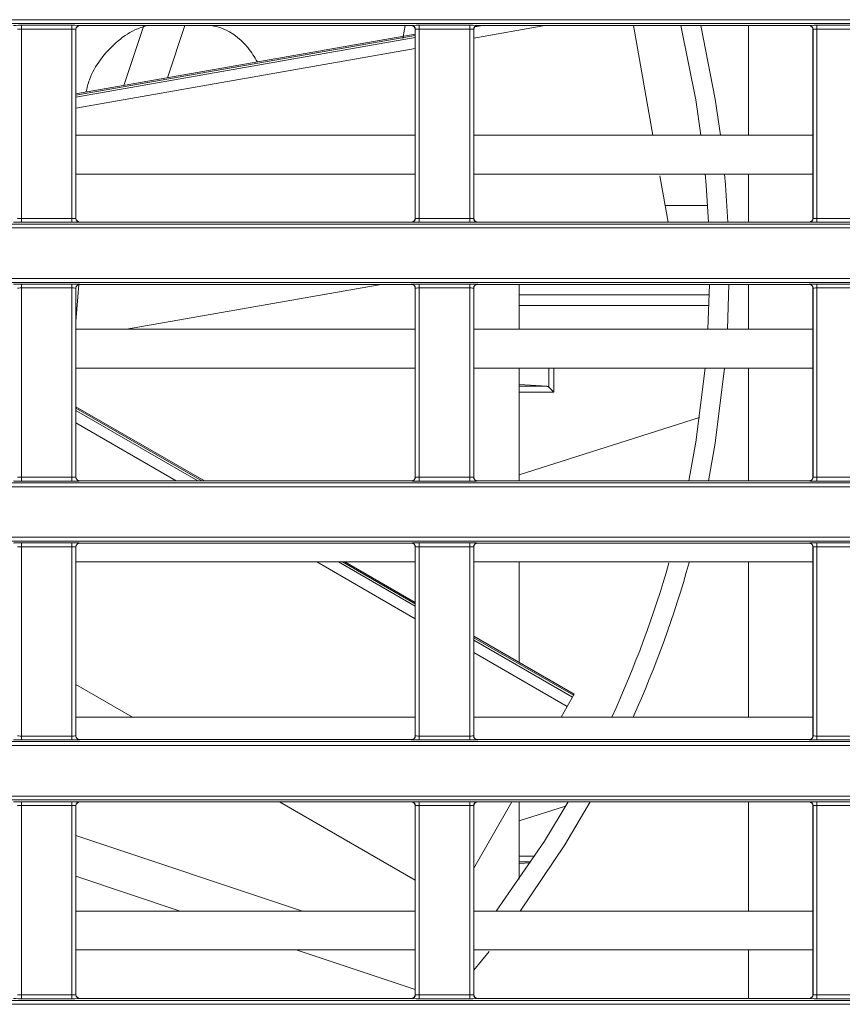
# Model space of a CAD drawing. Header units: millimetres. Extents: x 0 to 1118, y 0 to 864.
# Tile 81 of 256: x 135 to 146, y 397 to 410. Entities that reach past the tile are written whole.
import ezdxf

# ---------------------------------------------------------------- set-up
doc = ezdxf.new("R2010")
doc.units = ezdxf.units.MM

msp = doc.modelspace()

# ---------------------------------------------------------------- linework, layer by layer
at = {"color": 9, "linetype": 'Continuous', "lineweight": 0}
for p, q in [((99.8275, 410.0044), (226.8837, 410.0044)), ((226.8837, 409.9544), (99.8275, 409.9544)), ((135.0105, 409.9321), (135.6623, 409.9321)), ((135.0105, 409.8822), (135.0105, 409.9321)), ((135.6623, 409.8822), (135.0105, 409.8822)), ((135.0105, 409.8822), (135.0105, 407.4423)), ((135.6623, 409.8822), (135.6623, 409.9321)), ((135.6623, 407.4423), (135.6623, 409.8822)), ((135.7123, 409.8804), (135.7123, 407.444)), ((135.714, 409.8787), (135.7123, 409.8804)), ((135.7623, 409.9304), (135.764, 409.9287)), ((140.0338, 409.9287), (140.0356, 409.9304)), ((140.0855, 409.8804), (140.0838, 409.8787)), ((140.0855, 407.444), (140.0855, 409.8804)), ((140.1355, 409.9321), (140.7873, 409.9321)), ((140.1355, 409.8822), (140.1355, 409.9321)), ((140.7873, 409.8822), (140.1355, 409.8822)), ((140.1355, 409.8822), (140.1355, 407.4423)), ((140.7873, 409.8822), (140.7873, 409.9321)), ((140.7873, 407.4423), (140.7873, 409.8822)), ((140.8373, 409.8804), (140.8373, 407.444)), ((140.839, 409.8787), (140.8373, 409.8804)), ((141.7527, 409.9287), (140.839, 409.7676)), ((140.8508, 409.9109), (140.9517, 409.9287)), ((140.8873, 409.9304), (140.889, 409.9287)), ((145.1588, 409.9287), (145.1606, 409.9304)), ((145.2105, 409.8804), (145.2088, 409.8787)), ((145.2105, 407.444), (145.2105, 409.8804)), ((145.2605, 409.9321), (145.9123, 409.9321)), ((145.2605, 409.8822), (145.2605, 409.9321)), ((145.9123, 409.8822), (145.2605, 409.8822)), ((145.2605, 409.8822), (145.2605, 407.4423)), ((140.0838, 409.8025), (135.714, 409.032)), ((135.714, 409.0051), (140.0838, 409.7756)), ((140.0838, 409.6344), (135.714, 408.8639)), ((143.8507, 407.6082), (143.3052, 407.6082)), ((135.0105, 407.3923), (135.0105, 407.4423)), ((135.0105, 407.4423), (135.6623, 407.4423)), ((135.6623, 407.3923), (135.6623, 407.4423)), ((135.7123, 407.444), (135.714, 407.4458)), ((140.0838, 407.4458), (140.0855, 407.444)), ((140.1355, 407.3923), (140.1355, 407.4423)), ((140.1355, 407.4423), (140.7873, 407.4423)), ((140.7873, 407.3923), (140.7873, 407.4423)), ((140.8373, 407.444), (140.839, 407.4458)), ((145.2088, 407.4458), (145.2105, 407.444)), ((145.2605, 407.3923), (145.2605, 407.4423)), ((145.2605, 407.4423), (145.9123, 407.4423)), ((99.8275, 407.37), (226.8819, 407.37)), ((226.8819, 407.32), (99.8275, 407.32)), ((135.6623, 407.3923), (135.0105, 407.3923)), ((135.764, 407.3958), (135.7623, 407.394)), ((140.0356, 407.394), (140.0338, 407.3958)), ((140.7873, 407.3923), (140.1355, 407.3923)), ((140.889, 407.3958), (140.8873, 407.394)), ((145.1606, 407.394), (145.1588, 407.3958)), ((145.9123, 407.3923), (145.2605, 407.3923)), ((99.8275, 406.6683), (227.4944, 406.6683)), ((227.4944, 406.6183), (99.8275, 406.6183)), ((135.0105, 406.596), (135.6623, 406.596)), ((135.0105, 406.546), (135.0105, 406.596)), ((135.6623, 406.546), (135.6623, 406.596)), ((135.7623, 406.5943), (135.764, 406.5926)), ((140.0338, 406.5926), (140.0356, 406.5943)), ((140.1355, 406.596), (140.7873, 406.596)), ((140.1355, 406.546), (140.1355, 406.596)), ((140.7873, 406.546), (140.7873, 406.596)), ((140.8873, 406.5943), (140.889, 406.5926)), ((145.1588, 406.5926), (145.1606, 406.5943)), ((145.2605, 406.596), (145.9123, 406.596)), ((145.2605, 406.546), (145.2605, 406.596)), ((135.6623, 406.546), (135.0105, 406.546)), ((135.0105, 406.546), (135.0105, 404.1062)), ((135.6623, 404.1062), (135.6623, 406.546)), ((135.7123, 406.5443), (135.7123, 404.1079)), ((135.714, 406.5426), (135.7123, 406.5443)), ((140.0855, 406.5443), (140.0838, 406.5426)), ((140.0855, 404.1079), (140.0855, 406.5443)), ((140.7873, 406.546), (140.1355, 406.546)), ((140.1355, 406.546), (140.1355, 404.1062)), ((140.7873, 404.1062), (140.7873, 406.546)), ((140.8373, 406.5443), (140.8373, 404.1079)), ((140.839, 406.5426), (140.8373, 406.5443)), ((141.4233, 406.4597), (143.8733, 406.4597)), ((145.2105, 406.5443), (145.2088, 406.5426)), ((145.2105, 404.1079), (145.2105, 406.5443)), ((145.9123, 406.546), (145.2605, 406.546)), ((145.2605, 406.546), (145.2605, 404.1062)), ((143.8694, 406.3183), (141.4233, 406.3183)), ((141.8048, 405.268), (141.8048, 405.5139)), ((141.8691, 405.5139), (141.8691, 405.2037)), ((141.4233, 405.2786), (141.7832, 405.2786)), ((141.8691, 405.2037), (141.4233, 405.2037)), ((137.3373, 404.0597), (135.714, 404.9969)), ((135.714, 404.9664), (137.2844, 404.0597)), ((137.0062, 404.0597), (135.714, 404.8057)), ((99.8275, 404.0339), (230.6879, 404.0339)), ((135.0105, 404.0562), (135.0105, 404.1062)), ((135.0105, 404.1062), (135.6623, 404.1062)), ((135.6623, 404.0562), (135.0105, 404.0562)), ((135.6623, 404.0562), (135.6623, 404.1062)), ((135.7123, 404.1079), (135.714, 404.1097)), ((135.764, 404.0597), (135.7623, 404.0579)), ((140.0356, 404.0579), (140.0338, 404.0597)), ((140.0838, 404.1097), (140.0855, 404.1079)), ((140.1355, 404.0562), (140.1355, 404.1062)), ((140.1355, 404.1062), (140.7873, 404.1062)), ((140.7873, 404.0562), (140.1355, 404.0562)), ((140.7873, 404.0562), (140.7873, 404.1062)), ((140.8373, 404.1079), (140.839, 404.1097)), ((140.889, 404.0597), (140.8873, 404.0579)), ((145.1606, 404.0579), (145.1588, 404.0597)), ((145.2088, 404.1097), (145.2105, 404.1079)), ((145.2605, 404.0562), (145.2605, 404.1062)), ((145.2605, 404.1062), (145.9123, 404.1062)), ((145.9123, 404.0562), (145.2605, 404.0562)), ((230.6879, 403.9839), (99.8275, 403.9839)), ((99.8275, 403.3322), (230.6879, 403.3322)), ((230.6879, 403.2822), (99.8275, 403.2822)), ((135.0105, 403.2599), (135.6623, 403.2599)), ((135.0105, 403.2099), (135.0105, 403.2599)), ((135.6623, 403.2099), (135.6623, 403.2599)), ((135.7623, 403.2582), (135.764, 403.2564)), ((140.0338, 403.2564), (140.0356, 403.2582)), ((140.1355, 403.2599), (140.7873, 403.2599)), ((140.1355, 403.2099), (140.1355, 403.2599)), ((140.7873, 403.2099), (140.7873, 403.2599)), ((140.8873, 403.2582), (140.889, 403.2564)), ((145.1588, 403.2564), (145.1606, 403.2582)), ((145.2605, 403.2599), (145.9123, 403.2599)), ((145.2605, 403.2099), (145.2605, 403.2599)), ((135.6623, 403.2099), (135.0105, 403.2099)), ((135.0105, 403.2099), (135.0105, 400.7701)), ((135.6623, 400.7701), (135.6623, 403.2099)), ((135.7123, 403.2082), (135.7123, 400.7718)), ((135.714, 403.2065), (135.7123, 403.2082)), ((140.0855, 403.2082), (140.0838, 403.2065)), ((140.0855, 400.7718), (140.0855, 403.2082)), ((140.7873, 403.2099), (140.1355, 403.2099)), ((140.1355, 403.2099), (140.1355, 400.7701)), ((140.7873, 400.7701), (140.7873, 403.2099)), ((140.8373, 403.2082), (140.8373, 400.7718)), ((140.839, 403.2065), (140.8373, 403.2082)), ((145.2105, 403.2082), (145.2088, 403.2065)), ((145.2105, 400.7718), (145.2105, 403.2082)), ((145.9123, 403.2099), (145.2605, 403.2099)), ((145.2605, 403.2099), (145.2605, 400.7701)), ((140.0838, 402.2829), (138.8175, 403.0139)), ((139.0957, 403.0139), (140.0838, 402.4435)), ((140.0838, 402.474), (139.1486, 403.0139)), ((142.1251, 401.2955), (140.839, 402.038)), ((140.839, 402.0074), (142.1118, 401.2726)), ((142.0423, 401.1521), (140.839, 401.8468)), ((135.0105, 400.7201), (135.0105, 400.7701)), ((135.0105, 400.7701), (135.6623, 400.7701)), ((135.6623, 400.7201), (135.0105, 400.7201)), ((135.6623, 400.7201), (135.6623, 400.7701)), ((135.7123, 400.7718), (135.714, 400.7736)), ((135.764, 400.7236), (135.7623, 400.7218)), ((140.0356, 400.7218), (140.0338, 400.7236)), ((140.0838, 400.7736), (140.0855, 400.7718)), ((140.1355, 400.7201), (140.1355, 400.7701)), ((140.1355, 400.7701), (140.7873, 400.7701)), ((140.7873, 400.7201), (140.1355, 400.7201)), ((140.7873, 400.7201), (140.7873, 400.7701)), ((140.8373, 400.7718), (140.839, 400.7736)), ((140.889, 400.7236), (140.8873, 400.7218)), ((145.1606, 400.7218), (145.1588, 400.7236)), ((145.2088, 400.7736), (145.2105, 400.7718)), ((145.2605, 400.7201), (145.2605, 400.7701)), ((145.2605, 400.7701), (145.9123, 400.7701)), ((145.9123, 400.7201), (145.2605, 400.7201)), ((99.8275, 400.6978), (309.2203, 400.6978)), ((309.2203, 400.6478), (99.8275, 400.6478)), ((99.8275, 399.9961), (309.2203, 399.9961)), ((309.2203, 399.9461), (99.8275, 399.9461)), ((135.0105, 399.9238), (135.6623, 399.9238)), ((135.0105, 399.8738), (135.0105, 399.9238)), ((135.6623, 399.8738), (135.0105, 399.8738)), ((135.0105, 399.8738), (135.0105, 397.434)), ((135.6623, 399.8738), (135.6623, 399.9238)), ((135.6623, 397.434), (135.6623, 399.8738)), ((135.7123, 399.8721), (135.7123, 397.4357)), ((135.714, 399.8703), (135.7123, 399.8721)), ((135.7623, 399.9221), (135.764, 399.9203)), ((140.0338, 399.9203), (140.0356, 399.9221)), ((140.0855, 399.8721), (140.0838, 399.8703)), ((140.0855, 397.4357), (140.0855, 399.8721)), ((140.1355, 399.9238), (140.7873, 399.9238)), ((140.1355, 399.8738), (140.1355, 399.9238)), ((140.7873, 399.8738), (140.1355, 399.8738)), ((140.1355, 399.8738), (140.1355, 397.434)), ((140.7873, 399.8738), (140.7873, 399.9238)), ((140.7873, 397.434), (140.7873, 399.8738)), ((140.8373, 399.8721), (140.8373, 397.4357)), ((140.839, 399.8703), (140.8373, 399.8721)), ((140.8873, 399.9221), (140.889, 399.9203)), ((145.1588, 399.9203), (145.1606, 399.9221)), ((145.2105, 399.8721), (145.2088, 399.8703)), ((145.2105, 397.4357), (145.2105, 399.8721)), ((145.2605, 399.9238), (145.9123, 399.9238)), ((145.2605, 399.8738), (145.2605, 399.9238)), ((145.9123, 399.8738), (145.2605, 399.8738)), ((145.2605, 399.8738), (145.2605, 397.434)), ((141.4233, 399.2235), (141.6249, 399.2235)), ((141.5754, 399.1486), (141.4233, 399.1486)), ((135.0105, 397.384), (135.0105, 397.434)), ((135.0105, 397.434), (135.6623, 397.434)), ((135.6623, 397.384), (135.6623, 397.434)), ((135.7123, 397.4357), (135.714, 397.4375)), ((140.0838, 397.4375), (140.0855, 397.4357)), ((140.1355, 397.384), (140.1355, 397.434)), ((140.1355, 397.434), (140.7873, 397.434)), ((140.7873, 397.384), (140.7873, 397.434)), ((140.8373, 397.4357), (140.839, 397.4375)), ((145.2088, 397.4375), (145.2105, 397.4357)), ((145.2605, 397.384), (145.2605, 397.434)), ((145.2605, 397.434), (145.9123, 397.434)), ((99.8275, 397.3617), (309.2203, 397.3617)), ((309.2203, 397.3117), (99.8275, 397.3117)), ((135.6623, 397.384), (135.0105, 397.384)), ((135.764, 397.3875), (135.7623, 397.3857)), ((140.0356, 397.3857), (140.0338, 397.3875)), ((140.7873, 397.384), (140.1355, 397.384)), ((140.889, 397.3875), (140.8873, 397.3857)), ((145.1606, 397.3857), (145.1588, 397.3875)), ((145.9123, 397.384), (145.2605, 397.384))]:
    msp.add_line(p, q, dxfattribs=at)
at = {"color": 7, "linetype": 'Continuous', "lineweight": 15}
for p, q in [((135.714, 409.8787), (135.714, 407.4458)), ((140.0338, 409.9287), (135.764, 409.9287)), ((136.3315, 409.1562), (136.5899, 409.9287)), ((137.1172, 409.9287), (136.8918, 409.255)), ((139.9233, 409.7639), (139.9561, 409.9287)), ((140.0838, 407.4458), (140.0838, 409.8787)), ((140.839, 409.8787), (140.839, 407.4458)), ((145.1588, 409.9287), (140.889, 409.9287)), ((142.896, 409.9287), (143.1455, 408.5139)), ((144.3767, 408.5139), (144.3767, 409.9287)), ((145.2088, 407.4458), (145.2088, 409.8787)), ((140.0838, 409.8178), (135.714, 409.0473)), ((140.0838, 408.5139), (135.714, 408.5139)), ((145.2088, 408.5139), (140.839, 408.5139)), ((140.0838, 408.0139), (135.714, 408.0139)), ((145.2088, 408.0139), (140.839, 408.0139)), ((143.2373, 407.9931), (143.3427, 407.3958)), ((144.3767, 407.3958), (144.3767, 408.0139)), ((140.0338, 407.3958), (135.764, 407.3958)), ((145.1588, 407.3958), (140.889, 407.3958)), ((135.749, 406.5902), (135.714, 406.114)), ((140.0338, 406.5926), (135.764, 406.5926)), ((136.3637, 406.0139), (139.6452, 406.5926)), ((145.1588, 406.5926), (140.889, 406.5926)), ((141.4233, 406.5926), (141.4233, 406.0139)), ((143.8562, 406.0139), (143.8756, 406.5926)), ((144.1256, 406.5926), (144.1066, 406.0139)), ((144.3767, 406.0139), (144.3767, 406.5926)), ((135.714, 406.5426), (135.714, 404.1097)), ((140.0838, 404.1097), (140.0838, 406.5426)), ((140.839, 406.5426), (140.839, 404.1097)), ((145.2088, 404.1097), (145.2088, 406.5426)), ((140.0838, 406.0139), (135.714, 406.0139)), ((145.2088, 406.0139), (140.839, 406.0139)), ((140.0838, 405.5139), (135.714, 405.5139)), ((145.2088, 405.5139), (140.839, 405.5139)), ((141.4233, 405.5139), (141.4233, 404.0597)), ((144.3767, 404.0597), (144.3767, 405.5139)), ((141.7832, 405.2786), (141.4233, 405.2996)), ((141.8048, 405.268), (141.8691, 405.2037)), ((137.3675, 404.0597), (135.714, 405.0143)), ((143.7463, 404.8745), (141.4233, 404.1352)), ((140.0338, 404.0597), (135.764, 404.0597)), ((145.1588, 404.0597), (140.889, 404.0597)), ((140.0338, 403.2564), (135.764, 403.2564)), ((145.1588, 403.2564), (140.889, 403.2564)), ((135.714, 403.2065), (135.714, 400.7736)), ((140.0838, 400.7736), (140.0838, 403.2065)), ((140.839, 403.2065), (140.839, 400.7736)), ((145.2088, 400.7736), (145.2088, 403.2065)), ((140.0838, 403.0139), (135.714, 403.0139)), ((140.0838, 402.4914), (139.1788, 403.0139)), ((145.2088, 403.0139), (140.839, 403.0139)), ((141.4233, 403.0139), (141.4233, 401.7181)), ((144.3767, 401.0139), (144.3767, 403.0139)), ((142.1326, 401.3086), (140.839, 402.0554)), ((135.714, 401.4346), (136.4427, 401.0139)), ((142.1118, 401.2726), (142.0423, 401.1521)), ((142.1118, 401.2726), (142.1251, 401.2955)), ((142.1326, 401.3086), (142.1251, 401.2955)), ((142.0423, 401.1521), (141.9625, 401.0139)), ((140.0838, 401.0139), (135.714, 401.0139)), ((145.2088, 401.0139), (140.839, 401.0139)), ((140.0338, 400.7236), (135.764, 400.7236)), ((145.1588, 400.7236), (140.889, 400.7236)), ((135.714, 399.8703), (135.714, 397.4375)), ((140.0338, 399.9203), (135.764, 399.9203)), ((138.3369, 399.9203), (140.0838, 398.9118)), ((140.0838, 397.4375), (140.0838, 399.8703)), ((141.3311, 399.9203), (140.839, 399.068)), ((140.839, 399.8703), (140.839, 397.4375)), ((145.1588, 399.9203), (140.889, 399.9203)), ((141.4233, 399.9203), (141.4233, 398.9247)), ((141.4233, 399.6752), (142.0211, 399.8655)), ((144.3767, 398.5139), (144.3767, 399.9203)), ((145.2088, 397.4375), (145.2088, 399.8703)), ((135.714, 399.4898), (138.6307, 398.5139)), ((141.4233, 399.1276), (141.567, 399.136)), ((137.0549, 398.5139), (135.714, 398.9626)), ((140.0838, 398.5139), (135.714, 398.5139)), ((145.2088, 398.5139), (140.839, 398.5139)), ((140.0838, 398.0139), (135.714, 398.0139)), ((140.0838, 397.5005), (138.5492, 398.0139)), ((145.2088, 398.0139), (140.839, 398.0139)), ((141.0373, 397.9911), (140.839, 397.75)), ((144.3767, 397.3875), (144.3767, 398.0139)), ((140.0338, 397.3875), (135.764, 397.3875)), ((145.1588, 397.3875), (140.889, 397.3875))]:
    msp.add_line(p, q, dxfattribs=at)
at = {"color": 7, "linetype": 'Continuous', "lineweight": 15, "flags": 128}
for points in [[(143.7648, 408.5139), (143.6986, 408.9693), (143.5074, 409.9287)], [(143.7642, 409.9287), (143.9499, 408.9812), (144.0168, 408.5139)], [(143.8621, 407.3958), (143.8321, 407.87), (143.8194, 408.0175)], [(144.0706, 408.015), (144.0824, 407.8759), (144.1124, 407.3958)], [(143.6082, 404.0597), (143.6986, 404.558), (143.8194, 405.5105)], [(144.0704, 405.5104), (143.9499, 404.546), (143.8631, 404.0597)], [(141.1269, 398.5139), (141.748, 399.4147), (142.0528, 399.9203)], [(142.3401, 399.9203), (142.0124, 399.3657), (141.4378, 398.5139)]]:
    msp.add_lwpolyline(points, dxfattribs=at)
at = {"color": 9, "linetype": 'Continuous', "lineweight": 0}
for centre, start, end in [((135.7623, 409.8804), 90.02044, 179.97956), ((140.0355, 409.8804), 0.02044, 89.97956), ((140.8873, 409.8804), 90.02044, 179.97956), ((145.1605, 409.8804), 0.02044, 89.97956), ((135.7623, 407.444), 180.02044, 269.97956), ((140.0355, 407.444), 270.02044, 359.97956), ((140.8873, 407.444), 180.02044, 269.97956), ((145.1605, 407.444), 270.02044, 359.97956), ((135.7623, 406.5443), 90.02044, 179.97956), ((140.0355, 406.5443), 0.02044, 89.97956), ((140.8873, 406.5443), 90.02044, 179.97956), ((145.1605, 406.5443), 0.02044, 89.97956), ((135.7623, 404.1079), 180.02044, 269.97956), ((140.0355, 404.1079), 270.02044, 359.97956), ((140.8873, 404.1079), 180.02044, 269.97956), ((145.1605, 404.1079), 270.02044, 359.97956), ((135.7623, 403.2082), 90.02044, 179.97956), ((140.0355, 403.2082), 0.02044, 89.97956), ((140.8873, 403.2082), 90.02044, 179.97956), ((145.1605, 403.2082), 0.02044, 89.97956), ((135.7623, 400.7718), 180.02044, 269.97956), ((140.0355, 400.7718), 270.02044, 359.97956), ((140.8873, 400.7718), 180.02044, 269.97956), ((145.1605, 400.7718), 270.02044, 359.97956), ((135.7623, 399.8721), 90.02044, 179.97956), ((140.0355, 399.8721), 0.02044, 89.97956), ((140.8873, 399.8721), 90.02044, 179.97956), ((145.1605, 399.8721), 0.02044, 89.97956), ((135.7623, 397.4357), 180.02044, 269.97956), ((140.0355, 397.4357), 270.02044, 359.97956), ((140.8873, 397.4357), 180.02044, 269.97956), ((145.1605, 397.4357), 270.02044, 359.97956)]:
    msp.add_arc(centre, 0.05, start, end, dxfattribs=at)
at = {"color": 7, "linetype": 'Continuous', "lineweight": 15}
for radius, start, end in [(13.75, 335.28162, 344.1243), (14, 335.75173, 344.42755)]:
    msp.add_arc((130.1267, 406.7636), radius, start, end, dxfattribs=at)
at = {"color": 9, "linetype": 'Continuous', "lineweight": 0}
for centre, major_axis, ratio, start_param, end_param in [((135.0105, 409.9304), (0.1, 0), 0.0174551, 1.5707963, 3.1241394), ((135.0105, 409.8804), (0.05, 0), 0.0349101, 1.5707963, 3.1241394), ((135.6623, 409.9304), (0.1, 0), 0.0174551, 0.0174533, 1.5707963), ((135.6623, 409.8804), (0.05, 0), 0.0349101, 0.0174533, 1.5707963), ((140.1355, 409.9304), (0.1, 0), 0.0174551, 1.5707963, 3.1241394), ((140.1355, 409.8804), (0.05, 0), 0.0349101, 1.5707963, 3.1241394), ((140.7873, 409.9304), (0.1, 0), 0.0174551, 0.0174533, 1.5707963), ((140.7873, 409.8804), (0.05, 0), 0.0349101, 0.0174533, 1.5707963), ((145.2605, 409.9304), (0.1, 0), 0.0174551, 1.5707963, 3.1241394), ((145.2605, 409.8804), (0.05, 0), 0.0349101, 1.5707963, 3.1241394), ((135.0105, 407.4441), (0.05, 0), 0.0349101, 3.1590459, 4.712389), ((135.6623, 407.4441), (0.05, 0), 0.0349101, 4.712389, 6.265732), ((140.1355, 407.4441), (0.05, 0), 0.0349101, 3.1590459, 4.712389), ((140.7873, 407.4441), (0.05, 0), 0.0349101, 4.712389, 6.265732), ((145.2605, 407.4441), (0.05, 0), 0.0349101, 3.1590459, 4.712389), ((135.0105, 407.3941), (0.1, 0), 0.0174551, 3.1590459, 4.712389), ((135.6623, 407.3941), (0.1, 0), 0.0174551, 4.712389, 6.265732), ((140.1355, 407.3941), (0.1, 0), 0.0174551, 3.1590459, 4.712389), ((140.7873, 407.3941), (0.1, 0), 0.0174551, 4.712389, 6.265732), ((145.2605, 407.3941), (0.1, 0), 0.0174551, 3.1590459, 4.712389), ((135.0105, 406.5943), (0.1, 0), 0.0174551, 1.5707963, 3.1241394), ((135.6623, 406.5943), (0.1, 0), 0.0174551, 0.0174533, 1.5707963), ((140.1355, 406.5943), (0.1, 0), 0.0174551, 1.5707963, 3.1241394), ((140.7873, 406.5943), (0.1, 0), 0.0174551, 0.0174533, 1.5707963), ((145.2605, 406.5943), (0.1, 0), 0.0174551, 1.5707963, 3.1241394), ((135.0105, 406.5443), (0.05, 0), 0.0349101, 1.5707963, 3.1241394), ((135.6623, 406.5443), (0.05, 0), 0.0349101, 0.0174533, 1.5707963), ((140.1355, 406.5443), (0.05, 0), 0.0349101, 1.5707963, 3.1241394), ((140.7873, 406.5443), (0.05, 0), 0.0349101, 0.0174533, 1.5707963), ((145.2605, 406.5443), (0.05, 0), 0.0349101, 1.5707963, 3.1241394), ((135.0105, 404.058), (0.1, 0), 0.0174551, 3.1590459, 4.712389), ((135.0105, 404.1079), (0.05, 0), 0.0349101, 3.1590459, 4.712389), ((135.6623, 404.1079), (0.05, 0), 0.0349101, 4.712389, 6.265732), ((135.6623, 404.058), (0.1, 0), 0.0174551, 4.712389, 6.265732), ((140.1355, 404.058), (0.1, 0), 0.0174551, 3.1590459, 4.712389), ((140.1355, 404.1079), (0.05, 0), 0.0349101, 3.1590459, 4.712389), ((140.7873, 404.1079), (0.05, 0), 0.0349101, 4.712389, 6.265732), ((140.7873, 404.058), (0.1, 0), 0.0174551, 4.712389, 6.265732), ((145.2605, 404.058), (0.1, 0), 0.0174551, 3.1590459, 4.712389), ((145.2605, 404.1079), (0.05, 0), 0.0349101, 3.1590459, 4.712389), ((135.0105, 403.2582), (0.1, 0), 0.0174551, 1.5707963, 3.1241394), ((135.6623, 403.2582), (0.1, 0), 0.0174551, 0.0174533, 1.5707963), ((140.1355, 403.2582), (0.1, 0), 0.0174551, 1.5707963, 3.1241394), ((140.7873, 403.2582), (0.1, 0), 0.0174551, 0.0174533, 1.5707963), ((145.2605, 403.2582), (0.1, 0), 0.0174551, 1.5707963, 3.1241394), ((135.0105, 403.2082), (0.05, 0), 0.0349101, 1.5707963, 3.1241394), ((135.6623, 403.2082), (0.05, 0), 0.0349101, 0.0174533, 1.5707963), ((140.1355, 403.2082), (0.05, 0), 0.0349101, 1.5707963, 3.1241394), ((140.7873, 403.2082), (0.05, 0), 0.0349101, 0.0174533, 1.5707963), ((145.2605, 403.2082), (0.05, 0), 0.0349101, 1.5707963, 3.1241394), ((135.0105, 400.7218), (0.1, 0), 0.0174551, 3.1590459, 4.712389), ((135.0105, 400.7718), (0.05, 0), 0.0349101, 3.1590459, 4.712389), ((135.6623, 400.7718), (0.05, 0), 0.0349101, 4.712389, 6.265732), ((135.6623, 400.7218), (0.1, 0), 0.0174551, 4.712389, 6.265732), ((140.1355, 400.7218), (0.1, 0), 0.0174551, 3.1590459, 4.712389), ((140.1355, 400.7718), (0.05, 0), 0.0349101, 3.1590459, 4.712389), ((140.7873, 400.7718), (0.05, 0), 0.0349101, 4.712389, 6.265732), ((140.7873, 400.7218), (0.1, 0), 0.0174551, 4.712389, 6.265732), ((145.2605, 400.7218), (0.1, 0), 0.0174551, 3.1590459, 4.712389), ((145.2605, 400.7718), (0.05, 0), 0.0349101, 3.1590459, 4.712389), ((135.0105, 399.9221), (0.1, 0), 0.0174551, 1.5707963, 3.1241394), ((135.0105, 399.8721), (0.05, 0), 0.0349101, 1.5707963, 3.1241394), ((135.6623, 399.9221), (0.1, 0), 0.0174551, 0.0174533, 1.5707963), ((135.6623, 399.8721), (0.05, 0), 0.0349101, 0.0174533, 1.5707963), ((140.1355, 399.9221), (0.1, 0), 0.0174551, 1.5707963, 3.1241394), ((140.1355, 399.8721), (0.05, 0), 0.0349101, 1.5707963, 3.1241394), ((140.7873, 399.9221), (0.1, 0), 0.0174551, 0.0174533, 1.5707963), ((140.7873, 399.8721), (0.05, 0), 0.0349101, 0.0174533, 1.5707963), ((145.2605, 399.9221), (0.1, 0), 0.0174551, 1.5707963, 3.1241394), ((145.2605, 399.8721), (0.05, 0), 0.0349101, 1.5707963, 3.1241394), ((135.0105, 397.4357), (0.05, 0), 0.0349101, 3.1590459, 4.712389), ((135.6623, 397.4357), (0.05, 0), 0.0349101, 4.712389, 6.265732), ((140.1355, 397.4357), (0.05, 0), 0.0349101, 3.1590459, 4.712389), ((140.7873, 397.4357), (0.05, 0), 0.0349101, 4.712389, 6.265732), ((145.2605, 397.4357), (0.05, 0), 0.0349101, 3.1590459, 4.712389), ((135.0105, 397.3857), (0.1, 0), 0.0174551, 3.1590459, 4.712389), ((135.6623, 397.3857), (0.1, 0), 0.0174551, 4.712389, 6.265732), ((140.1355, 397.3857), (0.1, 0), 0.0174551, 3.1590459, 4.712389), ((140.7873, 397.3857), (0.1, 0), 0.0174551, 4.712389, 6.265732), ((145.2605, 397.3857), (0.1, 0), 0.0174551, 3.1590459, 4.712389)]:
    msp.add_ellipse(centre, major_axis=major_axis, ratio=ratio, start_param=start_param, end_param=end_param, dxfattribs=at)
at = {"color": 7, "linetype": 'Continuous', "lineweight": 15}
for centre, major_axis, ratio, start_param, end_param in [((135.764, 409.8787), (0.0354, -0.0354), 0.9996955, 2.3563468, 3.9268385), ((140.0338, 409.8787), (0.0354, 0.0354), 0.9996955, 5.4979394, 7.0684312), ((140.889, 409.8787), (0.0354, -0.0354), 0.9996955, 2.3563468, 3.9268385), ((145.1588, 409.8787), (0.0354, 0.0354), 0.9996955, 5.4979394, 7.0684312), ((135.764, 407.4458), (0.0354, 0.0354), 0.9996955, 2.3563468, 3.9268385), ((140.0338, 407.4458), (0.0354, -0.0354), 0.9996955, 5.4979394, 7.0684312), ((140.889, 407.4458), (0.0354, 0.0354), 0.9996955, 2.3563468, 3.9268385), ((145.1588, 407.4458), (0.0354, -0.0354), 0.9996955, 5.4979394, 7.0684312), ((135.764, 406.5425), (0.0354, -0.0354), 0.9996955, 2.3563468, 3.9268385), ((140.0338, 406.5425), (0.0354, 0.0354), 0.9996955, 5.4979394, 7.0684312), ((140.889, 406.5425), (0.0354, -0.0354), 0.9996955, 2.3563468, 3.9268385), ((145.1588, 406.5425), (0.0354, 0.0354), 0.9996955, 5.4979394, 7.0684312), ((141.7817, 405.2037), (0, 0.075), 0.6, 5.7427658, 6.2482787), ((135.764, 404.1097), (0.0354, 0.0354), 0.9996955, 2.3563468, 3.9268385), ((140.0338, 404.1097), (0.0354, -0.0354), 0.9996955, 5.4979394, 7.0684312), ((140.889, 404.1097), (0.0354, 0.0354), 0.9996955, 2.3563468, 3.9268385), ((145.1588, 404.1097), (0.0354, -0.0354), 0.9996955, 5.4979394, 7.0684312), ((135.764, 403.2064), (0.0354, -0.0354), 0.9996955, 2.3563468, 3.9268385), ((140.0338, 403.2064), (0.0354, 0.0354), 0.9996955, 5.4979394, 7.0684312), ((140.889, 403.2064), (0.0354, -0.0354), 0.9996955, 2.3563468, 3.9268385), ((145.1588, 403.2064), (0.0354, 0.0354), 0.9996955, 5.4979394, 7.0684312), ((135.764, 400.7736), (0.0354, 0.0354), 0.9996955, 2.3563468, 3.9268385), ((140.0338, 400.7736), (0.0354, -0.0354), 0.9996955, 5.4979394, 7.0684312), ((140.889, 400.7736), (0.0354, 0.0354), 0.9996955, 2.3563468, 3.9268385), ((145.1588, 400.7736), (0.0354, -0.0354), 0.9996955, 5.4979394, 7.0684312), ((135.764, 399.8703), (0.0354, -0.0354), 0.9996955, 2.3563468, 3.9268385), ((140.0338, 399.8703), (0.0354, 0.0354), 0.9996955, 5.4979394, 7.0684312), ((140.889, 399.8703), (0.0354, -0.0354), 0.9996955, 2.3563468, 3.9268385), ((145.1588, 399.8703), (0.0354, 0.0354), 0.9996955, 5.4979394, 7.0684312), ((135.764, 397.4375), (0.0354, 0.0354), 0.9996955, 2.3563468, 3.9268385), ((140.0338, 397.4375), (0.0354, -0.0354), 0.9996955, 5.4979394, 7.0684312), ((140.889, 397.4375), (0.0354, 0.0354), 0.9996955, 2.3563468, 3.9268385), ((145.1588, 397.4375), (0.0354, -0.0354), 0.9996955, 5.4979394, 7.0684312)]:
    msp.add_ellipse(centre, major_axis=major_axis, ratio=ratio, start_param=start_param, end_param=end_param, dxfattribs=at)
for points, knots in [([(136.6258, 409.9287), (136.5743, 409.9116), (136.429, 409.8636), (136.221, 409.7142), (136.0212, 409.4958), (135.8903, 409.2742), (135.8551, 409.124), (135.8424, 409.0699)], [0, 0, 0, 0, 0.1334367, 0.3767396, 0.6200424, 0.8633452, 1, 1, 1, 1]), ([(138.0516, 409.4595), (138.0134, 409.5226), (137.8912, 409.7244), (137.6601, 409.8919), (137.477, 409.9246), (137.4539, 409.9287)], [0, 0, 0, 0, 0.2845181, 0.9098754, 1, 1, 1, 1])]:
    msp.add_open_spline(points, degree=3, knots=knots, dxfattribs=at)

doc.saveas('drawing.dxf')
